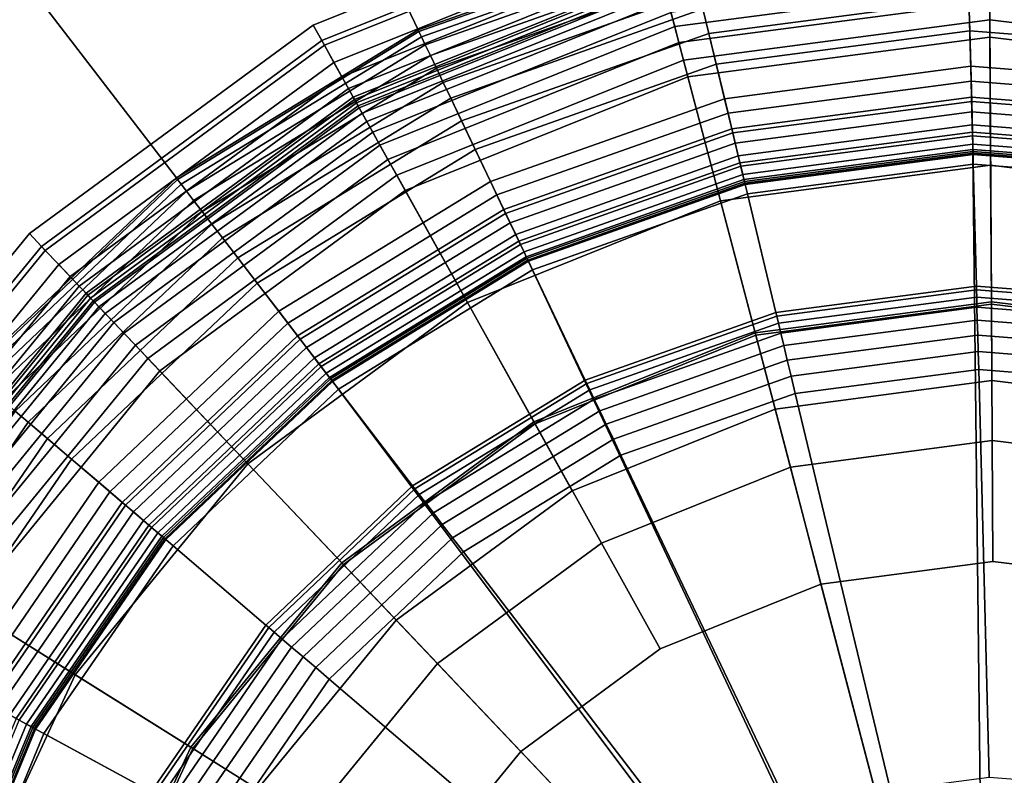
# Model space of a CAD drawing. Extents: x -43.1 to 43.1, y -41.3 to 41.3.
# Tile 135 of 256: x -42.514 to -41.659, y 8.053 to 8.71. Entities that reach past the tile are written whole.
import ezdxf

# ---------------------------------------------------------------- set-up
doc = ezdxf.new("R2010")
doc.units = 0
for name, color, linetype in [('LAMP', 7, 'CONTINUOUS'), ('LAMP_SUPPORT', 18, 'CONTINUOUS'), ('METAL_BASE', 254, 'CONTINUOUS')]:
    doc.layers.add(name, color=color, linetype=linetype)

msp = doc.modelspace()

# ---------------------------------------------------------------- linework, layer by layer
at = {"layer": 'LAMP'}
for points in [[(-42.2589, 8.705, 34.4527), (-41.9751, 8.819, 34.4527), (-41.9712, 8.8043, 34.5706), (-42.2515, 8.6916, 34.5706)], [(-42.2491, 8.6875, 34.1969), (-41.97, 8.7997, 34.1969), (-41.9751, 8.819, 34.4527), (-42.2589, 8.705, 34.4527)], [(-42.2515, 8.6916, 34.5706), (-41.9712, 8.8043, 34.5706), (-41.9563, 8.7476, 34.6933), (-42.223, 8.6404, 34.6933)], [(-42.2408, 8.6725, 33.9125), (-41.9657, 8.7831, 33.9125), (-41.97, 8.7997, 34.1969), (-42.2491, 8.6875, 34.1969)], [(-41.9563, 8.7476, 34.6933), (-41.6715, 8.7851, 34.6933), (-41.671, 8.6945, 34.8124), (-41.9334, 8.6599, 34.8124)], [(-41.6715, 8.7851, 34.6933), (-41.3862, 8.7506, 34.6933), (-41.4083, 8.6627, 34.8124), (-41.671, 8.6945, 34.8124)], [(-42.2339, 8.66, 33.6123), (-41.962, 8.7693, 33.6123), (-41.9657, 8.7831, 33.9125), (-42.2408, 8.6725, 33.9125)], [(-42.2283, 8.65, 33.3092), (-41.9592, 8.7583, 33.3092), (-41.962, 8.7693, 33.6123), (-42.2339, 8.66, 33.6123)], [(-42.2241, 8.6425, 33.0163), (-41.957, 8.7499, 33.0163), (-41.9592, 8.7583, 33.3092), (-42.2283, 8.65, 33.3092)], [(-42.2213, 8.6374, 32.7463), (-41.9555, 8.7443, 32.7463), (-41.957, 8.7499, 33.0163), (-42.2241, 8.6425, 33.0163)], [(-41.9448, 8.7036, 32.4537), (-41.6712, 8.7397, 32.4537), (-41.6713, 8.7524, 32.4612), (-41.9481, 8.716, 32.4612)], [(-41.6712, 8.7397, 32.4537), (-41.3973, 8.7065, 32.4537), (-41.3941, 8.7189, 32.4612), (-41.6713, 8.7524, 32.4612)], [(-42.223, 8.6404, 34.6933), (-41.9563, 8.7476, 34.6933), (-41.9334, 8.6599, 34.8124), (-42.1789, 8.5612, 34.8124)], [(-42.2198, 8.6348, 32.5123), (-41.9547, 8.7413, 32.5123), (-41.9555, 8.7443, 32.7463), (-42.2213, 8.6374, 32.7463)], [(-42.2189, 8.6331, 32.4972), (-41.9542, 8.7395, 32.4972), (-41.9547, 8.7413, 32.5123), (-42.2198, 8.6348, 32.5123)], [(-42.2163, 8.6284, 32.4834), (-41.9529, 8.7343, 32.4834), (-41.9542, 8.7395, 32.4972), (-42.2189, 8.6331, 32.4972)], [(-42.2123, 8.6213, 32.4712), (-41.9508, 8.7264, 32.4712), (-41.9529, 8.7343, 32.4834), (-42.2163, 8.6284, 32.4834)], [(-41.9412, 8.6897, 32.4491), (-41.6711, 8.7252, 32.4491), (-41.6712, 8.7397, 32.4537), (-41.9448, 8.7036, 32.4537)], [(-41.6711, 8.7252, 32.4491), (-41.4008, 8.6925, 32.4491), (-41.3973, 8.7065, 32.4537), (-41.6712, 8.7397, 32.4537)], [(-42.2071, 8.6119, 32.4612), (-41.9481, 8.716, 32.4612), (-41.9508, 8.7264, 32.4712), (-42.2123, 8.6213, 32.4712)], [(-41.9372, 8.6746, 32.4478), (-41.6711, 8.7096, 32.4478), (-41.6711, 8.7252, 32.4491), (-41.9412, 8.6897, 32.4491)], [(-41.6711, 8.7096, 32.4478), (-41.4046, 8.6774, 32.4478), (-41.4008, 8.6925, 32.4491), (-41.6711, 8.7252, 32.4491)], [(-42.2009, 8.6007, 32.4537), (-41.9448, 8.7036, 32.4537), (-41.9481, 8.716, 32.4612), (-42.2071, 8.6119, 32.4612)], [(-41.8751, 8.4377, 32.4555), (-41.6698, 8.4647, 32.4555), (-41.6711, 8.7096, 32.4478), (-41.9372, 8.6746, 32.4478)], [(-41.6698, 8.4647, 32.4555), (-41.4642, 8.4399, 32.4555), (-41.4046, 8.6774, 32.4478), (-41.6711, 8.7096, 32.4478)], [(-42.5054, 8.5239, 34.4527), (-42.2589, 8.705, 34.4527), (-42.2515, 8.6916, 34.5706), (-42.4949, 8.5128, 34.5706)], [(-42.4916, 8.5093, 34.1969), (-42.2491, 8.6875, 34.1969), (-42.2589, 8.705, 34.4527), (-42.5054, 8.5239, 34.4527)], [(-42.1939, 8.5881, 32.4491), (-41.9412, 8.6897, 32.4491), (-41.9448, 8.7036, 32.4537), (-42.2009, 8.6007, 32.4537)], [(-42.4949, 8.5128, 34.5706), (-42.2515, 8.6916, 34.5706), (-42.223, 8.6404, 34.6933), (-42.4545, 8.4703, 34.6933)], [(-42.1863, 8.5745, 32.4478), (-41.9372, 8.6746, 32.4478), (-41.9412, 8.6897, 32.4491), (-42.1939, 8.5881, 32.4491)], [(-41.9334, 8.6599, 34.8124), (-41.671, 8.6945, 34.8124), (-41.6704, 8.5832, 34.9196), (-41.9051, 8.5523, 34.9196)], [(-41.671, 8.6945, 34.8124), (-41.4083, 8.6627, 34.8124), (-41.4354, 8.5547, 34.9196), (-41.6704, 8.5832, 34.9196)], [(-42.4798, 8.4969, 33.9125), (-42.2408, 8.6725, 33.9125), (-42.2491, 8.6875, 34.1969), (-42.4916, 8.5093, 34.1969)], [(-42.47, 8.4866, 33.6123), (-42.2339, 8.66, 33.6123), (-42.2408, 8.6725, 33.9125), (-42.4798, 8.4969, 33.9125)], [(-42.0672, 8.3605, 32.4555), (-41.8751, 8.4377, 32.4555), (-41.9372, 8.6746, 32.4478), (-42.1863, 8.5745, 32.4478)], [(-42.4621, 8.4783, 33.3092), (-42.2283, 8.65, 33.3092), (-42.2339, 8.66, 33.6123), (-42.47, 8.4866, 33.6123)], [(-42.1789, 8.5612, 34.8124), (-41.9334, 8.6599, 34.8124), (-41.9051, 8.5523, 34.9196), (-42.1248, 8.464, 34.9196)], [(-42.4562, 8.4721, 33.0163), (-42.2241, 8.6425, 33.0163), (-42.2283, 8.65, 33.3092), (-42.4621, 8.4783, 33.3092)], [(-42.4522, 8.4678, 32.7463), (-42.2213, 8.6374, 32.7463), (-42.2241, 8.6425, 33.0163), (-42.4562, 8.4721, 33.0163)], [(-42.4545, 8.4703, 34.6933), (-42.223, 8.6404, 34.6933), (-42.1789, 8.5612, 34.8124), (-42.3922, 8.4046, 34.8124)], [(-42.4501, 8.4656, 32.5123), (-42.2198, 8.6348, 32.5123), (-42.2213, 8.6374, 32.7463), (-42.4522, 8.4678, 32.7463)], [(-42.4488, 8.4642, 32.4972), (-42.2189, 8.6331, 32.4972), (-42.2198, 8.6348, 32.5123), (-42.4501, 8.4656, 32.5123)], [(-42.4451, 8.4604, 32.4834), (-42.2163, 8.6284, 32.4834), (-42.2189, 8.6331, 32.4972), (-42.4488, 8.4642, 32.4972)], [(-42.4395, 8.4544, 32.4712), (-42.2123, 8.6213, 32.4712), (-42.2163, 8.6284, 32.4834), (-42.4451, 8.4604, 32.4834)], [(-42.4321, 8.4466, 32.4612), (-42.2071, 8.6119, 32.4612), (-42.2123, 8.6213, 32.4712), (-42.4395, 8.4544, 32.4712)], [(-42.4233, 8.4373, 32.4537), (-42.2009, 8.6007, 32.4537), (-42.2071, 8.6119, 32.4612), (-42.4321, 8.4466, 32.4612)], [(-42.4133, 8.4269, 32.4491), (-42.1939, 8.5881, 32.4491), (-42.2009, 8.6007, 32.4537), (-42.4233, 8.4373, 32.4537)], [(-42.4026, 8.4155, 32.4478), (-42.1863, 8.5745, 32.4478), (-42.1939, 8.5881, 32.4491), (-42.4133, 8.4269, 32.4491)], [(-41.9051, 8.5523, 34.9196), (-41.6704, 8.5832, 34.9196), (-41.6698, 8.4626, 35.0066), (-41.8745, 8.4356, 35.0066)], [(-41.6704, 8.5832, 34.9196), (-41.4354, 8.5547, 34.9196), (-41.4648, 8.4378, 35.0066), (-41.6698, 8.4626, 35.0066)], [(-42.234, 8.2379, 32.4555), (-42.0672, 8.3605, 32.4555), (-42.1863, 8.5745, 32.4478), (-42.4026, 8.4155, 32.4478)], [(-42.3922, 8.4046, 34.8124), (-42.1789, 8.5612, 34.8124), (-42.1248, 8.464, 34.9196), (-42.3155, 8.3238, 34.9196)], [(-42.1248, 8.464, 34.9196), (-41.9051, 8.5523, 34.9196), (-41.8745, 8.4356, 35.0066), (-42.0661, 8.3586, 35.0066)], [(-42.6991, 8.2872, 34.4527), (-42.5054, 8.5239, 34.4527), (-42.4949, 8.5128, 34.5706), (-42.6862, 8.2791, 34.5706)], [(-42.6822, 8.2765, 34.1969), (-42.4916, 8.5093, 34.1969), (-42.5054, 8.5239, 34.4527), (-42.6991, 8.2872, 34.4527)], [(-42.6862, 8.2791, 34.5706), (-42.4949, 8.5128, 34.5706), (-42.4545, 8.4703, 34.6933), (-42.6365, 8.2479, 34.6933)], [(-42.6676, 8.2674, 33.9125), (-42.4798, 8.4969, 33.9125), (-42.4916, 8.5093, 34.1969), (-42.6822, 8.2765, 34.1969)], [(-42.6556, 8.2599, 33.6123), (-42.47, 8.4866, 33.6123), (-42.4798, 8.4969, 33.9125), (-42.6676, 8.2674, 33.9125)], [(-42.6459, 8.2538, 33.3092), (-42.4621, 8.4783, 33.3092), (-42.47, 8.4866, 33.6123), (-42.6556, 8.2599, 33.6123)], [(-42.6386, 8.2492, 33.0163), (-42.4562, 8.4721, 33.0163), (-42.4621, 8.4783, 33.3092), (-42.6459, 8.2538, 33.3092)], [(-42.6337, 8.2461, 32.7463), (-42.4522, 8.4678, 32.7463), (-42.4562, 8.4721, 33.0163), (-42.6386, 8.2492, 33.0163)], [(-42.6365, 8.2479, 34.6933), (-42.4545, 8.4703, 34.6933), (-42.3922, 8.4046, 34.8124), (-42.5598, 8.1998, 34.8124)], [(-42.6311, 8.2445, 32.5123), (-42.4501, 8.4656, 32.5123), (-42.4522, 8.4678, 32.7463), (-42.6337, 8.2461, 32.7463)], [(-42.6294, 8.2435, 32.4972), (-42.4488, 8.4642, 32.4972), (-42.4501, 8.4656, 32.5123), (-42.6311, 8.2445, 32.5123)], [(-42.6249, 8.2407, 32.4834), (-42.4451, 8.4604, 32.4834), (-42.4488, 8.4642, 32.4972), (-42.6294, 8.2435, 32.4972)], [(-42.618, 8.2363, 32.4712), (-42.4395, 8.4544, 32.4712), (-42.4451, 8.4604, 32.4834), (-42.6249, 8.2407, 32.4834)], [(-42.3155, 8.3238, 34.9196), (-42.1248, 8.464, 34.9196), (-42.0661, 8.3586, 35.0066), (-42.2325, 8.2364, 35.0066)], [(-41.8577, 8.3714, 31.956), (-41.6694, 8.3962, 31.956), (-41.6698, 8.4647, 32.4555), (-41.8751, 8.4377, 32.4555)], [(-41.8745, 8.4356, 35.0066), (-41.6698, 8.4626, 35.0066), (-41.6692, 8.3441, 35.0649), (-41.8444, 8.321, 35.0649)], [(-41.6694, 8.3962, 31.956), (-41.4809, 8.3734, 31.956), (-41.4642, 8.4399, 32.4555), (-41.6698, 8.4647, 32.4555)], [(-41.6698, 8.4626, 35.0066), (-41.4648, 8.4378, 35.0066), (-41.4936, 8.3228, 35.0649), (-41.6692, 8.3441, 35.0649)], [(-42.6089, 8.2306, 32.4612), (-42.4321, 8.4466, 32.4612), (-42.4395, 8.4544, 32.4712), (-42.618, 8.2363, 32.4712)], [(-42.5981, 8.2238, 32.4537), (-42.4233, 8.4373, 32.4537), (-42.4321, 8.4466, 32.4612), (-42.6089, 8.2306, 32.4612)], [(-42.5858, 8.2161, 32.4491), (-42.4133, 8.4269, 32.4491), (-42.4233, 8.4373, 32.4537), (-42.5981, 8.2238, 32.4537)], [(-42.0338, 8.3006, 31.956), (-41.8577, 8.3714, 31.956), (-41.8751, 8.4377, 32.4555), (-42.0672, 8.3605, 32.4555)], [(-42.0661, 8.3586, 35.0066), (-41.8745, 8.4356, 35.0066), (-41.8444, 8.321, 35.0649), (-42.0085, 8.255, 35.0649)], [(-42.5726, 8.2078, 32.4478), (-42.4026, 8.4155, 32.4478), (-42.4133, 8.4269, 32.4491), (-42.5858, 8.2161, 32.4491)], [(-42.3652, 8.0777, 32.4555), (-42.234, 8.2379, 32.4555), (-42.4026, 8.4155, 32.4478), (-42.5726, 8.2078, 32.4478)], [(-42.5598, 8.1998, 34.8124), (-42.3922, 8.4046, 34.8124), (-42.3155, 8.3238, 34.9196), (-42.4655, 8.1406, 34.9196)], [(-41.6694, 8.3962, 31.956), (-41.8577, 8.3714, 31.956), (-41.6655, 7.6388, 31.956), (-41.4809, 8.3734, 31.956)], [(-41.304, 8.3044, 31.956), (-41.4809, 8.3734, 31.956), (-41.6655, 7.6388, 31.956), (-41.1499, 8.1936, 31.956)], [(-42.0338, 8.3006, 31.956), (-42.1868, 8.1882, 31.956), (-41.6655, 7.6388, 31.956), (-41.8577, 8.3714, 31.956)], [(-42.1868, 8.1882, 31.956), (-42.0338, 8.3006, 31.956), (-42.0672, 8.3605, 32.4555), (-42.234, 8.2379, 32.4555)], [(-42.2325, 8.2364, 35.0066), (-42.0661, 8.3586, 35.0066), (-42.0085, 8.255, 35.0649), (-42.151, 8.1504, 35.0649)], [(-41.8444, 8.321, 35.0649), (-41.6692, 8.3441, 35.0649), (-41.6686, 8.239, 35.0862), (-41.8178, 8.2193, 35.0862)], [(-41.6692, 8.3441, 35.0649), (-41.4936, 8.3228, 35.0649), (-41.5192, 8.2209, 35.0862), (-41.6686, 8.239, 35.0862)], [(-42.4655, 8.1406, 34.9196), (-42.3155, 8.3238, 34.9196), (-42.2325, 8.2364, 35.0066), (-42.3633, 8.0766, 35.0066)], [(-42.0085, 8.255, 35.0649), (-41.8444, 8.321, 35.0649), (-41.8178, 8.2193, 35.0862), (-41.9574, 8.1632, 35.0862)], [(-42.151, 8.1504, 35.0649), (-42.0085, 8.255, 35.0649), (-41.9574, 8.1632, 35.0862), (-42.0786, 8.0741, 35.0862)], [(-42.3071, 8.0413, 31.956), (-42.1868, 8.1882, 31.956), (-42.234, 8.2379, 32.4555), (-42.3652, 8.0777, 32.4555)], [(-42.3633, 8.0766, 35.0066), (-42.2325, 8.2364, 35.0066), (-42.151, 8.1504, 35.0649), (-42.2629, 8.0136, 35.0649)], [(-41.6686, 8.239, 35.0862), (-41.5192, 8.2209, 35.0862), (-41.6655, 7.6388, 35.0862), (-41.8178, 8.2193, 35.0862)], [(-41.9574, 8.1632, 35.0862), (-41.8178, 8.2193, 35.0862), (-41.6655, 7.6388, 35.0862), (-42.0786, 8.0741, 35.0862)], [(-41.3791, 8.1662, 35.0862), (-41.2569, 8.0784, 35.0862), (-41.6655, 7.6388, 35.0862), (-41.5192, 8.2209, 35.0862)], [(-42.4523, 7.8899, 32.4555), (-42.3652, 8.0777, 32.4555), (-42.5726, 8.2078, 32.4478), (-42.6856, 7.9643, 32.4478)], [(-42.6712, 7.9597, 34.8124), (-42.5598, 8.1998, 34.8124), (-42.4655, 8.1406, 34.9196), (-42.5652, 7.9259, 34.9196)], [(-41.0281, 8.048, 31.956), (-41.1499, 8.1936, 31.956), (-41.6655, 7.6388, 31.956), (-40.9463, 7.8766, 31.956)], [(-42.3071, 8.0413, 31.956), (-42.387, 7.8691, 31.956), (-41.6655, 7.6388, 31.956), (-42.1868, 8.1882, 31.956)], [(-42.2629, 8.0136, 35.0649), (-42.151, 8.1504, 35.0649), (-42.0786, 8.0741, 35.0862), (-42.1739, 7.9577, 35.0862)], [(-42.5652, 7.9259, 34.9196), (-42.4655, 8.1406, 34.9196), (-42.3633, 8.0766, 35.0066), (-42.4503, 7.8892, 35.0066)], [(-42.387, 7.8691, 31.956), (-42.3071, 8.0413, 31.956), (-42.3652, 8.0777, 32.4555), (-42.4523, 7.8899, 32.4555)], [(-42.4503, 7.8892, 35.0066), (-42.3633, 8.0766, 35.0066), (-42.2629, 8.0136, 35.0649), (-42.3374, 7.8532, 35.0649)], [(-42.1739, 7.9577, 35.0862), (-42.0786, 8.0741, 35.0862), (-41.6655, 7.6388, 35.0862), (-42.2372, 7.8213, 35.0862)], [(-41.1604, 7.963, 35.0862), (-41.0956, 7.8272, 35.0862), (-41.6655, 7.6388, 35.0862), (-41.2569, 8.0784, 35.0862)]]:
    msp.add_3dface(points, dxfattribs=at)
at = {"layer": 'LAMP_SUPPORT'}
for points in [[(-41.9356, 8.783, 28.8247), (-42.1677, 8.7008, 28.8247), (-42.167, 8.6993, 28.8097), (-41.9352, 8.7813, 28.8097)], [(-41.9356, 8.783, 32.2886), (-42.1677, 8.7008, 32.2886), (-42.1677, 8.7008, 28.8247), (-41.9356, 8.783, 28.8247)], [(-41.9352, 8.7813, 32.3037), (-42.167, 8.6993, 32.3037), (-42.1677, 8.7008, 32.2886), (-41.9356, 8.783, 32.2886)], [(-41.9352, 8.7813, 28.8097), (-42.167, 8.6993, 28.8097), (-42.1648, 8.6948, 28.7959), (-41.9341, 8.7765, 28.7959)], [(-41.9341, 8.7765, 32.3175), (-42.1648, 8.6948, 32.3175), (-42.167, 8.6993, 32.3037), (-41.9352, 8.7813, 32.3037)], [(-41.9341, 8.7765, 28.7959), (-42.1648, 8.6948, 28.7959), (-42.1615, 8.6878, 28.7837), (-41.9323, 8.769, 28.7837)], [(-41.9323, 8.769, 32.3297), (-42.1615, 8.6878, 32.3297), (-42.1648, 8.6948, 32.3175), (-41.9341, 8.7765, 32.3175)], [(-41.9323, 8.769, 28.7837), (-42.1615, 8.6878, 28.7837), (-42.1571, 8.6786, 28.7735), (-41.9299, 8.7591, 28.7735)], [(-41.9299, 8.7591, 32.3398), (-42.1571, 8.6786, 32.3398), (-42.1615, 8.6878, 32.3297), (-41.9323, 8.769, 32.3297)], [(-41.9299, 8.7591, 28.7735), (-42.1571, 8.6786, 28.7735), (-42.1519, 8.6676, 28.7657), (-41.9271, 8.7472, 28.7657)], [(-41.9271, 8.7472, 32.3476), (-42.1519, 8.6676, 32.3476), (-42.1571, 8.6786, 32.3398), (-41.9299, 8.7591, 32.3398)], [(-41.6898, 8.7495, 28.7591), (-41.9203, 8.7191, 28.7591), (-41.9152, 8.6978, 28.7574), (-41.6893, 8.7275, 28.7574)], [(-41.6874, 8.6563, 32.3543), (-41.8985, 8.6285, 32.3543), (-41.9203, 8.7191, 32.3543), (-41.6898, 8.7495, 32.3543)], [(-41.4751, 8.6396, 32.3543), (-41.6874, 8.6563, 32.3543), (-41.6898, 8.7495, 32.3543), (-41.4581, 8.7312, 32.3543)], [(-41.9271, 8.7472, 28.7657), (-42.1519, 8.6676, 28.7657), (-42.1459, 8.6551, 28.7608), (-41.9238, 8.7338, 28.7608)], [(-41.9238, 8.7338, 32.3525), (-42.1459, 8.6551, 32.3525), (-42.1519, 8.6676, 32.3476), (-41.9271, 8.7472, 32.3476)], [(-41.9238, 8.7338, 28.7608), (-42.1459, 8.6551, 28.7608), (-42.1394, 8.6415, 28.7591), (-41.9203, 8.7191, 28.7591)], [(-41.9203, 8.7191, 32.3543), (-42.1394, 8.6415, 32.3543), (-42.1459, 8.6551, 32.3525), (-41.9238, 8.7338, 32.3525)], [(-41.6893, 8.7275, 28.7574), (-41.9152, 8.6978, 28.7574), (-41.9088, 8.671, 28.7526), (-41.6885, 8.7, 28.7526)], [(-41.4621, 8.7097, 28.7574), (-41.6893, 8.7275, 28.7574), (-41.6885, 8.7, 28.7526), (-41.4671, 8.6826, 28.7526)], [(-41.9203, 8.7191, 28.7591), (-42.1394, 8.6415, 28.7591), (-42.13, 8.6217, 28.7574), (-41.9152, 8.6978, 28.7574)], [(-41.8985, 8.6285, 32.3543), (-42.0993, 8.5574, 32.3543), (-42.1394, 8.6415, 32.3543), (-41.9203, 8.7191, 32.3543)], [(-42.1677, 8.7008, 28.8247), (-42.3776, 8.5722, 28.8247), (-42.3766, 8.5708, 28.8097), (-42.167, 8.6993, 28.8097)], [(-42.1677, 8.7008, 32.2886), (-42.3776, 8.5722, 32.2886), (-42.3776, 8.5722, 28.8247), (-42.1677, 8.7008, 28.8247)], [(-42.167, 8.6993, 32.3037), (-42.3766, 8.5708, 32.3037), (-42.3776, 8.5722, 32.2886), (-42.1677, 8.7008, 32.2886)], [(-42.167, 8.6993, 28.8097), (-42.3766, 8.5708, 28.8097), (-42.3736, 8.5669, 28.7959), (-42.1648, 8.6948, 28.7959)], [(-42.1648, 8.6948, 32.3175), (-42.3736, 8.5669, 32.3175), (-42.3766, 8.5708, 32.3037), (-42.167, 8.6993, 32.3037)], [(-41.6885, 8.7, 28.7526), (-41.9088, 8.671, 28.7526), (-41.9016, 8.641, 28.745), (-41.6877, 8.6692, 28.745)], [(-41.4671, 8.6826, 28.7526), (-41.6885, 8.7, 28.7526), (-41.6877, 8.6692, 28.745), (-41.4727, 8.6523, 28.745)], [(-42.1648, 8.6948, 28.7959), (-42.3736, 8.5669, 28.7959), (-42.3689, 8.5607, 28.7837), (-42.1615, 8.6878, 28.7837)], [(-42.1615, 8.6878, 32.3297), (-42.3689, 8.5607, 32.3297), (-42.3736, 8.5669, 32.3175), (-42.1648, 8.6948, 32.3175)], [(-41.9152, 8.6978, 28.7574), (-42.13, 8.6217, 28.7574), (-42.1181, 8.5969, 28.7526), (-41.9088, 8.671, 28.7526)], [(-42.1615, 8.6878, 28.7837), (-42.3689, 8.5607, 28.7837), (-42.3627, 8.5527, 28.7735), (-42.1571, 8.6786, 28.7735)], [(-42.1571, 8.6786, 32.3398), (-42.3627, 8.5527, 32.3398), (-42.3689, 8.5607, 32.3297), (-42.1615, 8.6878, 32.3297)], [(-42.1571, 8.6786, 28.7735), (-42.3627, 8.5527, 28.7735), (-42.3552, 8.543, 28.7657), (-42.1519, 8.6676, 28.7657)], [(-42.1519, 8.6676, 32.3476), (-42.3552, 8.543, 32.3476), (-42.3627, 8.5527, 32.3398), (-42.1571, 8.6786, 32.3398)], [(-42.1519, 8.6676, 28.7657), (-42.3552, 8.543, 28.7657), (-42.3468, 8.532, 28.7608), (-42.1459, 8.6551, 28.7608)], [(-42.1459, 8.6551, 32.3525), (-42.3468, 8.532, 32.3525), (-42.3552, 8.543, 32.3476), (-42.1519, 8.6676, 32.3476)], [(-41.9088, 8.671, 28.7526), (-42.1181, 8.5969, 28.7526), (-42.1049, 8.5691, 28.745), (-41.9016, 8.641, 28.745)], [(-41.6877, 8.6692, 28.745), (-41.9016, 8.641, 28.745), (-41.8944, 8.6113, 28.735), (-41.6869, 8.6386, 28.735)], [(-41.4727, 8.6523, 28.745), (-41.6877, 8.6692, 28.745), (-41.6869, 8.6386, 28.735), (-41.4783, 8.6222, 28.735)], [(-41.687, 8.6423, 32.3527), (-41.8953, 8.6149, 32.3527), (-41.8985, 8.6285, 32.3543), (-41.6874, 8.6563, 32.3543)], [(-41.4776, 8.6258, 32.3527), (-41.687, 8.6423, 32.3527), (-41.6874, 8.6563, 32.3543), (-41.4751, 8.6396, 32.3543)], [(-42.1459, 8.6551, 28.7608), (-42.3468, 8.532, 28.7608), (-42.3377, 8.5201, 28.7591), (-42.1394, 8.6415, 28.7591)], [(-42.1394, 8.6415, 32.3543), (-42.3377, 8.5201, 32.3543), (-42.3468, 8.532, 32.3525), (-42.1459, 8.6551, 32.3525)], [(-42.1394, 8.6415, 28.7591), (-42.3377, 8.5201, 28.7591), (-42.3243, 8.5027, 28.7574), (-42.13, 8.6217, 28.7574)], [(-42.0993, 8.5574, 32.3543), (-42.2809, 8.4461, 32.3543), (-42.3377, 8.5201, 32.3543), (-42.1394, 8.6415, 32.3543)], [(-41.9016, 8.641, 28.745), (-42.1049, 8.5691, 28.745), (-42.0917, 8.5414, 28.735), (-41.8944, 8.6113, 28.735)], [(-41.6867, 8.6295, 32.3481), (-41.8923, 8.6024, 32.3481), (-41.8953, 8.6149, 32.3527), (-41.687, 8.6423, 32.3527)], [(-41.6869, 8.6386, 28.735), (-41.8944, 8.6113, 28.735), (-41.8882, 8.5853, 28.7229), (-41.6862, 8.6119, 28.7229)], [(-41.48, 8.6132, 32.3481), (-41.6867, 8.6295, 32.3481), (-41.687, 8.6423, 32.3527), (-41.4776, 8.6258, 32.3527)], [(-41.4783, 8.6222, 28.735), (-41.6869, 8.6386, 28.735), (-41.6862, 8.6119, 28.7229), (-41.4832, 8.5959, 28.7229)], [(-41.6864, 8.6182, 32.3409), (-41.8897, 8.5914, 32.3409), (-41.8923, 8.6024, 32.3481), (-41.6867, 8.6295, 32.3481)], [(-41.482, 8.6021, 32.3409), (-41.6864, 8.6182, 32.3409), (-41.6867, 8.6295, 32.3481), (-41.48, 8.6132, 32.3481)], [(-42.13, 8.6217, 28.7574), (-42.3243, 8.5027, 28.7574), (-42.3075, 8.4808, 28.7526), (-42.1181, 8.5969, 28.7526)], [(-41.8953, 8.6149, 32.3527), (-42.0933, 8.5448, 32.3527), (-42.0993, 8.5574, 32.3543), (-41.8985, 8.6285, 32.3543)], [(-41.8923, 8.6024, 32.3481), (-42.0878, 8.5332, 32.3481), (-42.0933, 8.5448, 32.3527), (-41.8953, 8.6149, 32.3527)], [(-41.6862, 8.6088, 32.3315), (-41.8875, 8.5823, 32.3315), (-41.8897, 8.5914, 32.3409), (-41.6864, 8.6182, 32.3409)], [(-41.4837, 8.5928, 32.3315), (-41.6862, 8.6088, 32.3315), (-41.6864, 8.6182, 32.3409), (-41.482, 8.6021, 32.3409)], [(-41.8944, 8.6113, 28.735), (-42.0917, 8.5414, 28.735), (-42.0802, 8.5173, 28.7229), (-41.8882, 8.5853, 28.7229)], [(-41.6862, 8.6119, 28.7229), (-41.8882, 8.5853, 28.7229), (-41.8837, 8.5665, 28.709), (-41.6857, 8.5926, 28.709)], [(-41.686, 8.6016, 32.3202), (-41.8858, 8.5753, 32.3202), (-41.8875, 8.5823, 32.3315), (-41.6862, 8.6088, 32.3315)], [(-41.4832, 8.5959, 28.7229), (-41.6862, 8.6119, 28.7229), (-41.6857, 8.5926, 28.709), (-41.4867, 8.5769, 28.709)], [(-41.4851, 8.5858, 32.3202), (-41.686, 8.6016, 32.3202), (-41.6862, 8.6088, 32.3315), (-41.4837, 8.5928, 32.3315)], [(-42.1181, 8.5969, 28.7526), (-42.3075, 8.4808, 28.7526), (-42.2888, 8.4564, 28.745), (-42.1049, 8.5691, 28.745)], [(-41.8897, 8.5914, 32.3409), (-42.0829, 8.523, 32.3409), (-42.0878, 8.5332, 32.3481), (-41.8923, 8.6024, 32.3481)], [(-41.6858, 8.597, 32.3074), (-41.8847, 8.5708, 32.3074), (-41.8858, 8.5753, 32.3202), (-41.686, 8.6016, 32.3202)], [(-41.6858, 8.5953, 32.2934), (-41.8843, 8.5692, 32.2934), (-41.8847, 8.5708, 32.3074), (-41.6858, 8.597, 32.3074)], [(-41.6858, 8.5937, 31.3898), (-41.8839, 8.5676, 31.3898), (-41.8843, 8.5692, 32.2934), (-41.6858, 8.5953, 32.2934)], [(-41.4859, 8.5812, 32.3074), (-41.6858, 8.597, 32.3074), (-41.686, 8.6016, 32.3202), (-41.4851, 8.5858, 32.3202)], [(-41.4862, 8.5796, 32.2934), (-41.6858, 8.5953, 32.2934), (-41.6858, 8.597, 32.3074), (-41.4859, 8.5812, 32.3074)], [(-41.4865, 8.578, 31.3898), (-41.6858, 8.5937, 31.3898), (-41.6858, 8.5953, 32.2934), (-41.4862, 8.5796, 32.2934)], [(-41.8875, 8.5823, 32.3315), (-42.0788, 8.5145, 32.3315), (-42.0829, 8.523, 32.3409), (-41.8897, 8.5914, 32.3409)], [(-41.6753, 7.6568, 31.3898), (-42.0723, 8.5009, 31.3898), (-41.8839, 8.5676, 31.3898), (-41.6858, 8.5937, 31.3898)], [(-41.6857, 8.5926, 28.709), (-41.8837, 8.5665, 28.709), (-41.8817, 8.5584, 28.6937), (-41.6855, 8.5842, 28.6937)], [(-41.6516, 7.66, 31.3898), (-41.6753, 7.6568, 31.3898), (-41.6858, 8.5937, 31.3898), (-41.4865, 8.578, 31.3898)], [(-41.4867, 8.5769, 28.709), (-41.6857, 8.5926, 28.709), (-41.6855, 8.5842, 28.6937), (-41.4882, 8.5687, 28.6937)], [(-41.8882, 8.5853, 28.7229), (-42.0802, 8.5173, 28.7229), (-42.0719, 8.4999, 28.709), (-41.8837, 8.5665, 28.709)], [(-41.8858, 8.5753, 32.3202), (-42.0757, 8.508, 32.3202), (-42.0788, 8.5145, 32.3315), (-41.8875, 8.5823, 32.3315)], [(-41.6855, 8.5842, 28.6937), (-41.8817, 8.5584, 28.6937), (-41.857, 8.4553, 27.6716), (-41.6827, 8.4783, 27.6716)], [(-41.4882, 8.5687, 28.6937), (-41.6855, 8.5842, 28.6937), (-41.6827, 8.4783, 27.6716), (-41.5075, 8.4645, 27.6716)], [(-42.3776, 8.5722, 28.8247), (-42.5562, 8.4027, 28.8247), (-42.5549, 8.4016, 28.8097), (-42.3766, 8.5708, 28.8097)], [(-42.3776, 8.5722, 32.2886), (-42.5562, 8.4027, 32.2886), (-42.5562, 8.4027, 28.8247), (-42.3776, 8.5722, 28.8247)], [(-42.3766, 8.5708, 32.3037), (-42.5549, 8.4016, 32.3037), (-42.5562, 8.4027, 32.2886), (-42.3776, 8.5722, 32.2886)], [(-42.3766, 8.5708, 28.8097), (-42.5549, 8.4016, 28.8097), (-42.5511, 8.3984, 28.7959), (-42.3736, 8.5669, 28.7959)], [(-42.3736, 8.5669, 32.3175), (-42.5511, 8.3984, 32.3175), (-42.5549, 8.4016, 32.3037), (-42.3766, 8.5708, 32.3037)], [(-41.8847, 8.5708, 32.3074), (-42.0738, 8.5038, 32.3074), (-42.0757, 8.508, 32.3202), (-41.8858, 8.5753, 32.3202)], [(-41.8843, 8.5692, 32.2934), (-42.0731, 8.5024, 32.2934), (-42.0738, 8.5038, 32.3074), (-41.8847, 8.5708, 32.3074)], [(-42.3736, 8.5669, 28.7959), (-42.5511, 8.3984, 28.7959), (-42.5452, 8.3933, 28.7837), (-42.3689, 8.5607, 28.7837)], [(-42.3689, 8.5607, 32.3297), (-42.5452, 8.3933, 32.3297), (-42.5511, 8.3984, 32.3175), (-42.3736, 8.5669, 32.3175)], [(-42.1049, 8.5691, 28.745), (-42.2888, 8.4564, 28.745), (-42.2702, 8.4321, 28.735), (-42.0917, 8.5414, 28.735)], [(-41.8839, 8.5676, 31.3898), (-42.0723, 8.5009, 31.3898), (-42.0731, 8.5024, 32.2934), (-41.8843, 8.5692, 32.2934)], [(-41.8837, 8.5665, 28.709), (-42.0719, 8.4999, 28.709), (-42.0683, 8.4923, 28.6937), (-41.8817, 8.5584, 28.6937)], [(-42.3689, 8.5607, 28.7837), (-42.5452, 8.3933, 28.7837), (-42.5375, 8.3867, 28.7735), (-42.3627, 8.5527, 28.7735)], [(-42.3627, 8.5527, 32.3398), (-42.5375, 8.3867, 32.3398), (-42.5452, 8.3933, 32.3297), (-42.3689, 8.5607, 32.3297)], [(-42.3627, 8.5527, 28.7735), (-42.5375, 8.3867, 28.7735), (-42.5282, 8.3788, 28.7657), (-42.3552, 8.543, 28.7657)], [(-42.3552, 8.543, 32.3476), (-42.5282, 8.3788, 32.3476), (-42.5375, 8.3867, 32.3398), (-42.3627, 8.5527, 32.3398)], [(-42.0933, 8.5448, 32.3527), (-42.2724, 8.435, 32.3527), (-42.2809, 8.4461, 32.3543), (-42.0993, 8.5574, 32.3543)], [(-41.8817, 8.5584, 28.6937), (-42.0683, 8.4923, 28.6937), (-42.0226, 8.3967, 27.6716), (-41.857, 8.4553, 27.6716)], [(-42.0878, 8.5332, 32.3481), (-42.2646, 8.4249, 32.3481), (-42.2724, 8.435, 32.3527), (-42.0933, 8.5448, 32.3527)], [(-42.3552, 8.543, 28.7657), (-42.5282, 8.3788, 28.7657), (-42.5177, 8.3698, 28.7608), (-42.3468, 8.532, 28.7608)], [(-42.3468, 8.532, 32.3525), (-42.5177, 8.3698, 32.3525), (-42.5282, 8.3788, 32.3476), (-42.3552, 8.543, 32.3476)], [(-42.0917, 8.5414, 28.735), (-42.2702, 8.4321, 28.735), (-42.2539, 8.4109, 28.7229), (-42.0802, 8.5173, 28.7229)], [(-42.3468, 8.532, 28.7608), (-42.5177, 8.3698, 28.7608), (-42.5063, 8.3601, 28.7591), (-42.3377, 8.5201, 28.7591)], [(-42.3377, 8.5201, 32.3543), (-42.5063, 8.3601, 32.3543), (-42.5177, 8.3698, 32.3525), (-42.3468, 8.532, 32.3525)], [(-42.0829, 8.523, 32.3409), (-42.2577, 8.4159, 32.3409), (-42.2646, 8.4249, 32.3481), (-42.0878, 8.5332, 32.3481)], [(-42.3377, 8.5201, 28.7591), (-42.5063, 8.3601, 28.7591), (-42.4896, 8.3458, 28.7574), (-42.3243, 8.5027, 28.7574)], [(-42.2809, 8.4461, 32.3543), (-42.4354, 8.2995, 32.3543), (-42.5063, 8.3601, 32.3543), (-42.3377, 8.5201, 32.3543)], [(-42.0788, 8.5145, 32.3315), (-42.252, 8.4084, 32.3315), (-42.2577, 8.4159, 32.3409), (-42.0829, 8.523, 32.3409)], [(-42.0802, 8.5173, 28.7229), (-42.2539, 8.4109, 28.7229), (-42.2421, 8.3955, 28.709), (-42.0719, 8.4999, 28.709)], [(-42.0757, 8.508, 32.3202), (-42.2476, 8.4027, 32.3202), (-42.252, 8.4084, 32.3315), (-42.0788, 8.5145, 32.3315)], [(-42.3243, 8.5027, 28.7574), (-42.4896, 8.3458, 28.7574), (-42.4687, 8.3279, 28.7526), (-42.3075, 8.4808, 28.7526)], [(-42.0738, 8.5038, 32.3074), (-42.2448, 8.399, 32.3074), (-42.2476, 8.4027, 32.3202), (-42.0757, 8.508, 32.3202)], [(-42.0731, 8.5024, 32.2934), (-42.2438, 8.3977, 32.2934), (-42.2448, 8.399, 32.3074), (-42.0738, 8.5038, 32.3074)], [(-42.0723, 8.5009, 31.3898), (-42.2428, 8.3964, 31.3898), (-42.2438, 8.3977, 32.2934), (-42.0731, 8.5024, 32.2934)], [(-41.6753, 7.6568, 31.3898), (-41.6817, 7.6493, 31.3898), (-42.2428, 8.3964, 31.3898), (-42.0723, 8.5009, 31.3898)], [(-42.0719, 8.4999, 28.709), (-42.2421, 8.3955, 28.709), (-42.237, 8.3889, 28.6937), (-42.0683, 8.4923, 28.6937)], [(-42.0683, 8.4923, 28.6937), (-42.237, 8.3889, 28.6937), (-42.1725, 8.3048, 27.6716), (-42.0226, 8.3967, 27.6716)], [(-42.3075, 8.4808, 28.7526), (-42.4687, 8.3279, 28.7526), (-42.4452, 8.3079, 28.745), (-42.2888, 8.4564, 28.745)], [(-41.6827, 8.4783, 27.6716), (-41.857, 8.4553, 27.6716), (-41.8562, 8.4521, 27.6563), (-41.6827, 8.475, 27.6563)], [(-41.5075, 8.4645, 27.6716), (-41.6827, 8.4783, 27.6716), (-41.6827, 8.475, 27.6563), (-41.5081, 8.4613, 27.6563)], [(-41.6827, 8.475, 27.6563), (-41.8562, 8.4521, 27.6563), (-41.8548, 8.4461, 27.6424), (-41.6825, 8.4687, 27.6424)], [(-41.6825, 8.4687, 27.6424), (-41.8548, 8.4461, 27.6424), (-41.8527, 8.4374, 27.6303), (-41.6823, 8.4599, 27.6303)], [(-41.5081, 8.4613, 27.6563), (-41.6827, 8.475, 27.6563), (-41.6825, 8.4687, 27.6424), (-41.5093, 8.4551, 27.6424)], [(-41.5093, 8.4551, 27.6424), (-41.6825, 8.4687, 27.6424), (-41.6823, 8.4599, 27.6303), (-41.5109, 8.4464, 27.6303)], [(-41.6823, 8.4599, 27.6303), (-41.8527, 8.4374, 27.6303), (-41.8501, 8.4267, 27.6203), (-41.682, 8.4488, 27.6203)], [(-41.5109, 8.4464, 27.6303), (-41.6823, 8.4599, 27.6303), (-41.682, 8.4488, 27.6203), (-41.5129, 8.4355, 27.6203)], [(-42.2888, 8.4564, 28.745), (-42.4452, 8.3079, 28.745), (-42.4219, 8.288, 28.735), (-42.2702, 8.4321, 28.735)], [(-41.857, 8.4553, 27.6716), (-42.0226, 8.3967, 27.6716), (-42.0212, 8.3937, 27.6563), (-41.8562, 8.4521, 27.6563)], [(-41.8562, 8.4521, 27.6563), (-42.0212, 8.3937, 27.6563), (-42.0186, 8.3881, 27.6424), (-41.8548, 8.4461, 27.6424)], [(-42.2724, 8.435, 32.3527), (-42.4248, 8.2904, 32.3527), (-42.4354, 8.2995, 32.3543), (-42.2809, 8.4461, 32.3543)], [(-41.8548, 8.4461, 27.6424), (-42.0186, 8.3881, 27.6424), (-42.0147, 8.3801, 27.6303), (-41.8527, 8.4374, 27.6303)], [(-41.682, 8.4488, 27.6203), (-41.8501, 8.4267, 27.6203), (-41.8471, 8.414, 27.6127), (-41.6816, 8.4358, 27.6127)], [(-41.5129, 8.4355, 27.6203), (-41.682, 8.4488, 27.6203), (-41.6816, 8.4358, 27.6127), (-41.5153, 8.4227, 27.6127)], [(-42.2646, 8.4249, 32.3481), (-42.415, 8.2821, 32.3481), (-42.4248, 8.2904, 32.3527), (-42.2724, 8.435, 32.3527)], [(-41.8527, 8.4374, 27.6303), (-42.0147, 8.3801, 27.6303), (-42.0099, 8.37, 27.6203), (-41.8501, 8.4267, 27.6203)], [(-41.6816, 8.4358, 27.6127), (-41.8471, 8.414, 27.6127), (-41.8437, 8.4, 27.6079), (-41.6813, 8.4214, 27.6079)], [(-41.5153, 8.4227, 27.6127), (-41.6816, 8.4358, 27.6127), (-41.6813, 8.4214, 27.6079), (-41.5179, 8.4085, 27.6079)], [(-42.2702, 8.4321, 28.735), (-42.4219, 8.288, 28.735), (-42.4016, 8.2707, 28.7229), (-42.2539, 8.4109, 28.7229)], [(-42.2577, 8.4159, 32.3409), (-42.4064, 8.2748, 32.3409), (-42.415, 8.2821, 32.3481), (-42.2646, 8.4249, 32.3481)], [(-41.8501, 8.4267, 27.6203), (-42.0099, 8.37, 27.6203), (-42.0044, 8.3583, 27.6127), (-41.8471, 8.414, 27.6127)], [(-42.252, 8.4084, 32.3315), (-42.3992, 8.2686, 32.3315), (-42.4064, 8.2748, 32.3409), (-42.2577, 8.4159, 32.3409)], [(-41.6813, 8.4214, 27.6079), (-41.8437, 8.4, 27.6079), (-41.8401, 8.3849, 27.6063), (-41.6808, 8.4058, 27.6063)], [(-41.5179, 8.4085, 27.6079), (-41.6813, 8.4214, 27.6079), (-41.6808, 8.4058, 27.6063), (-41.5207, 8.3932, 27.6063)], [(-42.2539, 8.4109, 28.7229), (-42.4016, 8.2707, 28.7229), (-42.3869, 8.2581, 28.709), (-42.2421, 8.3955, 28.709)], [(-42.2476, 8.4027, 32.3202), (-42.3938, 8.264, 32.3202), (-42.3992, 8.2686, 32.3315), (-42.252, 8.4084, 32.3315)], [(-41.8471, 8.414, 27.6127), (-42.0044, 8.3583, 27.6127), (-41.9981, 8.3453, 27.6079), (-41.8437, 8.4, 27.6079)], [(-42.2448, 8.399, 32.3074), (-42.3903, 8.261, 32.3074), (-42.3938, 8.264, 32.3202), (-42.2476, 8.4027, 32.3202)], [(-42.2438, 8.3977, 32.2934), (-42.389, 8.2599, 32.2934), (-42.3903, 8.261, 32.3074), (-42.2448, 8.399, 32.3074)], [(-41.8437, 8.4, 27.6079), (-41.9981, 8.3453, 27.6079), (-41.9915, 8.3313, 27.6063), (-41.8401, 8.3849, 27.6063)], [(-41.6808, 8.4058, 27.6063), (-41.8401, 8.3849, 27.6063), (-41.7574, 8.0405, 27.6063), (-41.6716, 8.0518, 27.6063)], [(-41.5207, 8.3932, 27.6063), (-41.6808, 8.4058, 27.6063), (-41.6716, 8.0518, 27.6063), (-41.5853, 8.045, 27.6063)], [(-41.6817, 7.6493, 31.3898), (-42.501, 8.0941, 31.3898), (-42.3878, 8.2588, 31.3898), (-42.2428, 8.3964, 31.3898)], [(-42.2428, 8.3964, 31.3898), (-42.3878, 8.2588, 31.3898), (-42.389, 8.2599, 32.2934), (-42.2438, 8.3977, 32.2934)], [(-42.2421, 8.3955, 28.709), (-42.3869, 8.2581, 28.709), (-42.3806, 8.2527, 28.6937), (-42.237, 8.3889, 28.6937)], [(-42.0226, 8.3967, 27.6716), (-42.1725, 8.3048, 27.6716), (-42.1705, 8.3022, 27.6563), (-42.0212, 8.3937, 27.6563)], [(-42.0212, 8.3937, 27.6563), (-42.1705, 8.3022, 27.6563), (-42.1667, 8.2973, 27.6424), (-42.0186, 8.3881, 27.6424)], [(-42.237, 8.3889, 28.6937), (-42.3806, 8.2527, 28.6937), (-42.3, 8.1839, 27.6716), (-42.1725, 8.3048, 27.6716)], [(-42.0186, 8.3881, 27.6424), (-42.1667, 8.2973, 27.6424), (-42.1613, 8.2902, 27.6303), (-42.0147, 8.3801, 27.6303)], [(-41.8401, 8.3849, 27.6063), (-41.9915, 8.3313, 27.6063), (-41.839, 8.0116, 27.6063), (-41.7574, 8.0405, 27.6063)], [(-42.0147, 8.3801, 27.6303), (-42.1613, 8.2902, 27.6303), (-42.1545, 8.2814, 27.6203), (-42.0099, 8.37, 27.6203)], [(-42.5177, 8.3698, 28.7608), (-42.6512, 8.1757, 28.7608), (-42.6379, 8.1685, 28.7591), (-42.5063, 8.3601, 28.7591)], [(-42.5063, 8.3601, 32.3543), (-42.6379, 8.1685, 32.3543), (-42.6512, 8.1757, 32.3525), (-42.5177, 8.3698, 32.3525)], [(-42.0099, 8.37, 27.6203), (-42.1545, 8.2814, 27.6203), (-42.1467, 8.2712, 27.6127), (-42.0044, 8.3583, 27.6127)], [(-42.5063, 8.3601, 28.7591), (-42.6379, 8.1685, 28.7591), (-42.6187, 8.158, 28.7574), (-42.4896, 8.3458, 28.7574)], [(-42.4354, 8.2995, 32.3543), (-42.556, 8.124, 32.3543), (-42.6379, 8.1685, 32.3543), (-42.5063, 8.3601, 32.3543)], [(-42.0044, 8.3583, 27.6127), (-42.1467, 8.2712, 27.6127), (-42.1379, 8.2597, 27.6079), (-41.9981, 8.3453, 27.6079)], [(-42.4896, 8.3458, 28.7574), (-42.6187, 8.158, 28.7574), (-42.5945, 8.1449, 28.7526), (-42.4687, 8.3279, 28.7526)], [(-41.9981, 8.3453, 27.6079), (-42.1379, 8.2597, 27.6079), (-42.1284, 8.2474, 27.6063), (-41.9915, 8.3313, 27.6063)], [(-41.9915, 8.3313, 27.6063), (-42.1284, 8.2474, 27.6063), (-41.9128, 7.9664, 27.6063), (-41.839, 8.0116, 27.6063)], [(-42.4687, 8.3279, 28.7526), (-42.5945, 8.1449, 28.7526), (-42.5674, 8.1302, 28.745), (-42.4452, 8.3079, 28.745)], [(-42.4452, 8.3079, 28.745), (-42.5674, 8.1302, 28.745), (-42.5405, 8.1156, 28.735), (-42.4219, 8.288, 28.735)], [(-42.1725, 8.3048, 27.6716), (-42.3, 8.1839, 27.6716), (-42.2975, 8.1817, 27.6563), (-42.1705, 8.3022, 27.6563)], [(-42.4248, 8.2904, 32.3527), (-42.5437, 8.1173, 32.3527), (-42.556, 8.124, 32.3543), (-42.4354, 8.2995, 32.3543)], [(-42.1705, 8.3022, 27.6563), (-42.2975, 8.1817, 27.6563), (-42.2927, 8.1777, 27.6424), (-42.1667, 8.2973, 27.6424)], [(-42.1667, 8.2973, 27.6424), (-42.2927, 8.1777, 27.6424), (-42.286, 8.1719, 27.6303), (-42.1613, 8.2902, 27.6303)], [(-42.415, 8.2821, 32.3481), (-42.5325, 8.1112, 32.3481), (-42.5437, 8.1173, 32.3527), (-42.4248, 8.2904, 32.3527)], [(-42.4219, 8.288, 28.735), (-42.5405, 8.1156, 28.735), (-42.517, 8.1028, 28.7229), (-42.4016, 8.2707, 28.7229)], [(-42.1613, 8.2902, 27.6303), (-42.286, 8.1719, 27.6303), (-42.2776, 8.1647, 27.6203), (-42.1545, 8.2814, 27.6203)], [(-42.4064, 8.2748, 32.3409), (-42.5225, 8.1058, 32.3409), (-42.5325, 8.1112, 32.3481), (-42.415, 8.2821, 32.3481)], [(-42.1545, 8.2814, 27.6203), (-42.2776, 8.1647, 27.6203), (-42.2677, 8.1563, 27.6127), (-42.1467, 8.2712, 27.6127)], [(-42.3992, 8.2686, 32.3315), (-42.5142, 8.1013, 32.3315), (-42.5225, 8.1058, 32.3409), (-42.4064, 8.2748, 32.3409)], [(-42.4016, 8.2707, 28.7229), (-42.517, 8.1028, 28.7229), (-42.5, 8.0936, 28.709), (-42.3869, 8.2581, 28.709)], [(-42.1467, 8.2712, 27.6127), (-42.2677, 8.1563, 27.6127), (-42.2567, 8.1469, 27.6079), (-42.1379, 8.2597, 27.6079)], [(-42.3938, 8.264, 32.3202), (-42.5079, 8.0979, 32.3202), (-42.5142, 8.1013, 32.3315), (-42.3992, 8.2686, 32.3315)], [(-42.3903, 8.261, 32.3074), (-42.5039, 8.0957, 32.3074), (-42.5079, 8.0979, 32.3202), (-42.3938, 8.264, 32.3202)], [(-42.389, 8.2599, 32.2934), (-42.5024, 8.0949, 32.2934), (-42.5039, 8.0957, 32.3074), (-42.3903, 8.261, 32.3074)], [(-42.3878, 8.2588, 31.3898), (-42.501, 8.0941, 31.3898), (-42.5024, 8.0949, 32.2934), (-42.389, 8.2599, 32.2934)], [(-42.3869, 8.2581, 28.709), (-42.5, 8.0936, 28.709), (-42.4927, 8.0896, 28.6937), (-42.3806, 8.2527, 28.6937)], [(-42.1379, 8.2597, 27.6079), (-42.2567, 8.1469, 27.6079), (-42.2449, 8.1368, 27.6063), (-42.1284, 8.2474, 27.6063)], [(-42.3806, 8.2527, 28.6937), (-42.4927, 8.0896, 28.6937), (-42.3995, 8.039, 27.6716), (-42.3, 8.1839, 27.6716)], [(-42.1284, 8.2474, 27.6063), (-42.2449, 8.1368, 27.6063), (-41.9756, 7.9068, 27.6063), (-41.9128, 7.9664, 27.6063)], [(-42.3, 8.1839, 27.6716), (-42.3995, 8.039, 27.6716), (-42.3966, 8.0375, 27.6563), (-42.2975, 8.1817, 27.6563)], [(-42.2975, 8.1817, 27.6563), (-42.3966, 8.0375, 27.6563), (-42.3911, 8.0345, 27.6424), (-42.2927, 8.1777, 27.6424)], [(-42.2927, 8.1777, 27.6424), (-42.3911, 8.0345, 27.6424), (-42.3834, 8.0302, 27.6303), (-42.286, 8.1719, 27.6303)], [(-42.286, 8.1719, 27.6303), (-42.3834, 8.0302, 27.6303), (-42.3736, 8.025, 27.6203), (-42.2776, 8.1647, 27.6203)], [(-42.2776, 8.1647, 27.6203), (-42.3736, 8.025, 27.6203), (-42.3622, 8.0188, 27.6127), (-42.2677, 8.1563, 27.6127)], [(-42.2677, 8.1563, 27.6127), (-42.3622, 8.0188, 27.6127), (-42.3495, 8.0119, 27.6079), (-42.2567, 8.1469, 27.6079)], [(-42.2567, 8.1469, 27.6079), (-42.3495, 8.0119, 27.6079), (-42.3358, 8.0045, 27.6063), (-42.2449, 8.1368, 27.6063)], [(-42.2449, 8.1368, 27.6063), (-42.3358, 8.0045, 27.6063), (-42.0246, 7.8355, 27.6063), (-41.9756, 7.9068, 27.6063)], [(-42.517, 8.1028, 28.7229), (-42.5949, 7.9146, 28.7229), (-42.5764, 7.9091, 28.709), (-42.5, 8.0936, 28.709)], [(-42.5079, 8.0979, 32.3202), (-42.585, 7.9117, 32.3202), (-42.5919, 7.9137, 32.3315), (-42.5142, 8.1013, 32.3315)], [(-42.5039, 8.0957, 32.3074), (-42.5806, 7.9104, 32.3074), (-42.585, 7.9117, 32.3202), (-42.5079, 8.0979, 32.3202)], [(-42.5024, 8.0949, 32.2934), (-42.5791, 7.9099, 32.2934), (-42.5806, 7.9104, 32.3074), (-42.5039, 8.0957, 32.3074)], [(-42.501, 8.0941, 31.3898), (-42.5775, 7.9094, 31.3898), (-42.5791, 7.9099, 32.2934), (-42.5024, 8.0949, 32.2934)], [(-41.6817, 7.6493, 31.3898), (-41.6845, 7.6398, 31.3898), (-42.5775, 7.9094, 31.3898), (-42.501, 8.0941, 31.3898)], [(-42.5, 8.0936, 28.709), (-42.5764, 7.9091, 28.709), (-42.5684, 7.9068, 28.6937), (-42.4927, 8.0896, 28.6937)], [(-42.4927, 8.0896, 28.6937), (-42.5684, 7.9068, 28.6937), (-42.4668, 7.8767, 27.6716), (-42.3995, 8.039, 27.6716)]]:
    msp.add_3dface(points, dxfattribs=at)
at = {"layer": 'METAL_BASE'}
for points in [[(-41.9356, 8.783, 29.6693), (-41.9877, 8.9998, 29.6693), (-42.2637, 8.9021, 29.6693), (-42.1677, 8.7008, 29.6693)], [(-42.1677, 8.7008, 30.5563), (-42.2637, 8.9021, 30.5563), (-41.9877, 8.9998, 30.5563), (-41.9356, 8.783, 30.5563)], [(-42.1677, 8.7008, 29.6693), (-42.2637, 8.9021, 29.6693), (-42.5134, 8.7491, 29.6693), (-42.3776, 8.5722, 29.6693)], [(-42.3776, 8.5722, 30.5563), (-42.5134, 8.7491, 30.5563), (-42.2637, 8.9021, 30.5563), (-42.1677, 8.7008, 30.5563)], [(-41.9356, 8.783, 29.6693), (-42.1677, 8.7008, 29.6693), (-42.1677, 8.7008, 30.5563), (-41.9356, 8.783, 30.5563)], [(-42.5134, 8.7491, 30.5563), (-42.7258, 8.5475, 30.5563), (-42.7258, 8.5475, 29.6693), (-42.5134, 8.7491, 29.6693)], [(-42.3776, 8.5722, 29.6693), (-42.5134, 8.7491, 29.6693), (-42.7258, 8.5475, 29.6693), (-42.5562, 8.4027, 29.6693)], [(-42.5562, 8.4027, 30.5563), (-42.7258, 8.5475, 30.5563), (-42.5134, 8.7491, 30.5563), (-42.3776, 8.5722, 30.5563)], [(-42.1677, 8.7008, 29.6693), (-42.3776, 8.5722, 29.6693), (-42.3776, 8.5722, 30.5563), (-42.1677, 8.7008, 30.5563)], [(-42.3776, 8.5722, 29.6693), (-42.5562, 8.4027, 29.6693), (-42.5562, 8.4027, 30.5563), (-42.3776, 8.5722, 30.5563)]]:
    msp.add_3dface(points, dxfattribs=at)

doc.saveas('drawing.dxf')
